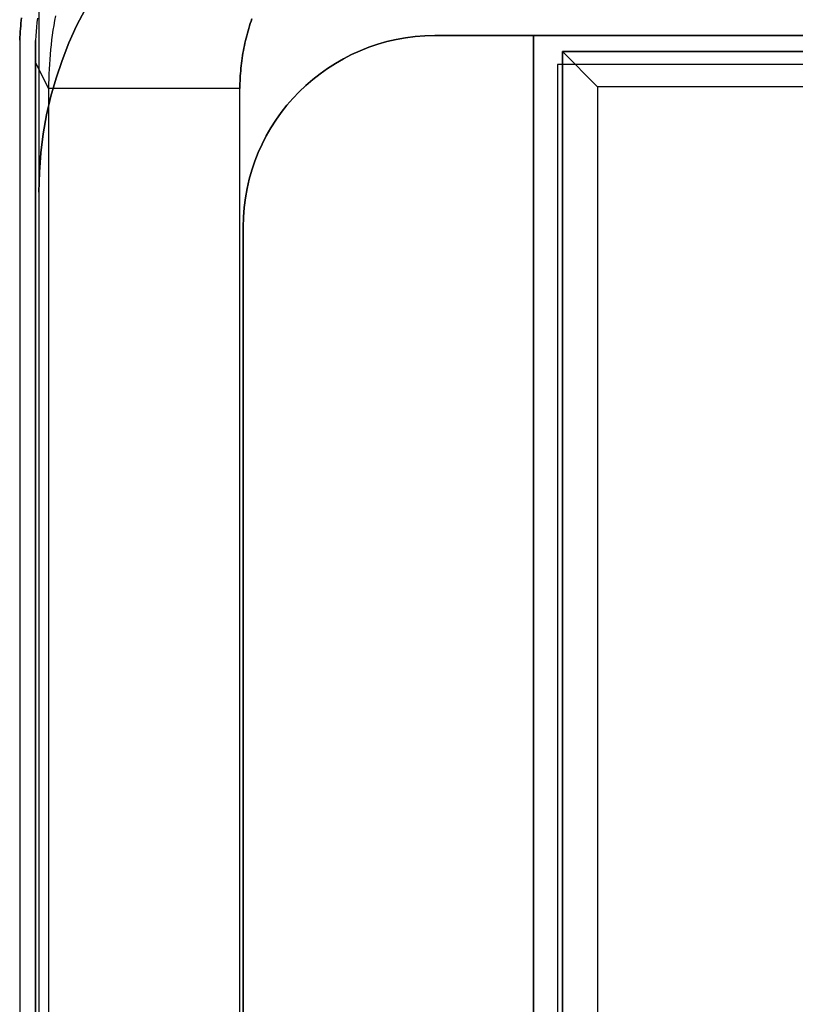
# Model space of a CAD drawing. Extents: x -1.48 to 1.48, y -1.03 to 1.03.
# Tile 29 of 90: x -1.48 to -1.24, y 0.35 to 0.66. Entities that reach past the tile are written whole.
import ezdxf

# ---------------------------------------------------------------- set-up
doc = ezdxf.new("R2010")
doc.units = 0
doc.layers.get('0').update_dxf_attribs({"linetype": 'CONTINUOUS'})

# ---------------------------------------------------------------- blocks, each defined once
blk = doc.blocks.new('*U1')
for p, q in [((-1.481, 0.65361), (-1.481, -0.65353)), ((-1.481, 0.65361), (-1.481, 0.65361, -0.094)), ((-1.476, -0.6534), (-1.476, 0.65348)), ((-1.476, 0.6465, 0.004), (-1.47196, 0.6384, 0.09662)), ((-1.3125, 0.646, -1.502), (-1.3125, -0.646, -1.502)), ((-1.08, 0.646, -1.502), (-1.3125, 0.646, -1.502)), ((-1.3, 0.639, -1.502), (-1.3, -0.639, -1.502)), ((-1.08, 0.639, -1.502), (-1.3, 0.639, -1.502)), ((-1.47196, 0.6384, 0.09662), (-1.47196, -0.64258, 0.09662)), ((-1.41201, -0.64258, 0.154), (-1.41201, 0.6384, 0.154)), ((-1.41201, -0.64258, 0.154), (-1.41201, 0.6384, 0.154))]:
    blk.add_line(p, q)
at = {"extrusion": (-1, 0, 0)}
for p, q in [((-1.481, 0.65361, -0.094), (-1.481, -0.65353, -0.094)), ((-1.481, 0.65361), (-1.481, 0.65361, -0.094)), ((-1.481, 0.65361), (-1.481, -0.65353)), ((-1.476, -0.6534), (-1.476, 0.65348)), ((-1.311, -0.65, -0.094), (-1.311, 0.65, -0.094)), ((-1.311, 0.65, -0.094), (-1.311, 0.65, -0.952)), ((-1.311, 0.65, -0.952), (-1.311, -0.65, -0.952)), ((-1.476, 0.6465, 0.004), (-1.476, -0.64662, 0.004)), ((-1.3125, 0.646, -1.5645), (-1.3125, 0.349, -1.5645)), ((-1.3125, 0.646, -1.502), (-1.3125, 0.646, -1.5645)), ((-1.3125, 0.646, -1.502), (-1.3125, -0.646, -1.502))]:
    blk.add_line(p, q, dxfattribs=at)
at = {"extrusion": (0, 0, -1)}
for p, q in [((-1.481, 0.65361, -0.094), (-1.481, -0.65353, -0.094)), ((-1.311, -0.65, -0.094), (-1.311, 0.65, -0.094)), ((-1.311, 0.65, -0.094), (1.311, 0.65, -0.094)), ((-1.08, 0.646, -1.5645), (-1.3125, 0.646, -1.5645)), ((-1.3125, 0.646, -1.5645), (-1.3125, 0.349, -1.5645))]:
    blk.add_line(p, q, dxfattribs=at)
at = {"extrusion": (0, 1, 0)}
for p, q in [((-1.311, 0.65, -0.094), (1.311, 0.65, -0.094)), ((-1.311, 0.65, -0.094), (-1.311, 0.65, -0.952)), ((1.311, 0.65, -0.952), (-1.311, 0.65, -0.952)), ((-1.08, 0.646, -1.5645), (-1.3125, 0.646, -1.5645)), ((-1.08, 0.646, -1.502), (-1.3125, 0.646, -1.502)), ((-1.3125, 0.646, -1.502), (-1.3125, 0.646, -1.5645))]:
    blk.add_line(p, q, dxfattribs=at)
at = {"extrusion": (-1e-16, 0.9998, -0.019996)}
for p, q in [((1.311, 0.65, -0.952), (-1.311, 0.65, -0.952)), ((-1.3, 0.639, -1.502), (-1.311, 0.65, -0.952)), ((-1.08, 0.639, -1.502), (-1.3, 0.639, -1.502))]:
    blk.add_line(p, q, dxfattribs=at)
at = {"extrusion": (-0.9998, -1e-16, -0.019996)}
for p, q in [((-1.3, 0.639, -1.502), (-1.311, 0.65, -0.952)), ((-1.311, 0.65, -0.952), (-1.311, -0.65, -0.952)), ((-1.3, 0.639, -1.502), (-1.3, -0.639, -1.502))]:
    blk.add_line(p, q, dxfattribs=at)
at = {"extrusion": (-0.999048, -2e-16, 0.043619)}
for p, q in [((-1.476, 0.6465, 0.004), (-1.47196, 0.6384, 0.09662)), ((-1.476, 0.6465, 0.004), (-1.476, -0.64662, 0.004)), ((-1.47196, 0.6384, 0.09662), (-1.47196, -0.64258, 0.09662))]:
    blk.add_line(p, q, dxfattribs=at)
for points in [[(-1.48045, 0.66062, 0), (-1.48054, 0.65976, 0), (-1.48062, 0.6589, 0), (-1.48069, 0.65804, 0), (-1.48077, 0.65716, 0), (-1.48083, 0.65629, 0), (-1.48089, 0.6554, 0), (-1.48095, 0.65451, 0), (-1.481, 0.65361, 0)], [(-1.481, 0.65361, -0.094), (-1.48095, 0.65451, -0.094), (-1.48089, 0.6554, -0.094), (-1.48083, 0.65629, -0.094), (-1.48077, 0.65716, -0.094), (-1.48069, 0.65804, -0.094), (-1.48062, 0.6589, -0.094), (-1.48054, 0.65976, -0.094), (-1.48045, 0.66062, -0.094)], [(-1.48045, 0.66062, 0), (-1.48054, 0.65976, 0), (-1.48062, 0.6589, 0), (-1.48069, 0.65804, 0), (-1.48077, 0.65716, 0), (-1.48083, 0.65629, 0), (-1.48089, 0.6554, 0), (-1.48095, 0.65451, 0), (-1.481, 0.65361, 0)], [(-1.481, 0.65361, -0.094), (-1.48095, 0.65451, -0.094), (-1.48089, 0.6554, -0.094), (-1.48083, 0.65629, -0.094), (-1.48077, 0.65716, -0.094), (-1.48069, 0.65804, -0.094), (-1.48062, 0.6589, -0.094), (-1.48054, 0.65976, -0.094), (-1.48045, 0.66062, -0.094)], [(-1.47543, 0.66051, 0), (-1.47558, 0.6591, 0), (-1.47571, 0.6577, 0), (-1.47582, 0.65629, 0), (-1.47592, 0.65489, 0), (-1.476, 0.65348, 0)], [(-1.47543, 0.66051, 0), (-1.47558, 0.6591, 0), (-1.47571, 0.6577, 0), (-1.47582, 0.65629, 0), (-1.47592, 0.65489, 0), (-1.476, 0.65348, 0)], [(-1.46981, 0.66122, 0.09753), (-1.47009, 0.65972, 0.09747), (-1.47034, 0.65821, 0.09741), (-1.47058, 0.65669, 0.09735), (-1.47079, 0.65518, 0.09729), (-1.47099, 0.65366, 0.09724), (-1.47117, 0.65214, 0.09718), (-1.47133, 0.65062, 0.09712), (-1.47148, 0.6491, 0.09705), (-1.4716, 0.64757, 0.09699), (-1.47171, 0.64604, 0.09693), (-1.4718, 0.64452, 0.09687), (-1.47186, 0.64299, 0.09681), (-1.47191, 0.64146, 0.09674), (-1.47194, 0.63993, 0.09668), (-1.47196, 0.6384, 0.09662)], [(-1.46981, 0.66122, 0.09753), (-1.47009, 0.65972, 0.09747), (-1.47034, 0.65821, 0.09741), (-1.47058, 0.65669, 0.09735), (-1.47079, 0.65518, 0.09729), (-1.47099, 0.65366, 0.09724), (-1.47117, 0.65214, 0.09718), (-1.47133, 0.65062, 0.09712), (-1.47148, 0.6491, 0.09705), (-1.4716, 0.64757, 0.09699), (-1.47171, 0.64604, 0.09693), (-1.4718, 0.64452, 0.09687), (-1.47186, 0.64299, 0.09681), (-1.47191, 0.64146, 0.09674), (-1.47194, 0.63993, 0.09668), (-1.47196, 0.6384, 0.09662)], [(-1.40823, 0.66031, 0.154), (-1.40849, 0.65956, 0.154), (-1.40875, 0.6588, 0.154), (-1.40899, 0.65804, 0.154), (-1.40923, 0.65728, 0.154), (-1.40945, 0.65652, 0.154), (-1.40967, 0.65575, 0.154), (-1.40988, 0.65498, 0.154), (-1.41007, 0.65421, 0.154), (-1.41026, 0.65343, 0.154), (-1.41044, 0.65265, 0.154), (-1.41061, 0.65187, 0.154), (-1.41077, 0.65109, 0.154), (-1.41092, 0.65031, 0.154), (-1.41106, 0.64952, 0.154), (-1.41119, 0.64873, 0.154), (-1.41131, 0.64794, 0.154), (-1.41142, 0.64715, 0.154), (-1.41153, 0.64636, 0.154), (-1.41162, 0.64557, 0.154), (-1.4117, 0.64477, 0.154), (-1.41177, 0.64398, 0.154), (-1.41184, 0.64318, 0.154), (-1.41189, 0.64239, 0.154), (-1.41194, 0.64159, 0.154), (-1.41197, 0.64079, 0.154), (-1.41199, 0.63999, 0.154), (-1.41201, 0.63919, 0.154), (-1.41201, 0.6384, 0.154)], [(-1.41201, 0.6384, 0.154), (-1.41201, 0.63919, 0.154), (-1.41199, 0.63999, 0.154), (-1.41197, 0.64079, 0.154), (-1.41194, 0.64159, 0.154), (-1.41189, 0.64239, 0.154), (-1.41184, 0.64318, 0.154), (-1.41177, 0.64398, 0.154), (-1.4117, 0.64477, 0.154), (-1.41162, 0.64557, 0.154), (-1.41153, 0.64636, 0.154), (-1.41142, 0.64715, 0.154), (-1.41131, 0.64794, 0.154), (-1.41119, 0.64873, 0.154), (-1.41106, 0.64952, 0.154), (-1.41092, 0.65031, 0.154), (-1.41077, 0.65109, 0.154), (-1.41061, 0.65187, 0.154), (-1.41044, 0.65265, 0.154), (-1.41026, 0.65343, 0.154), (-1.41007, 0.65421, 0.154), (-1.40988, 0.65498, 0.154), (-1.40967, 0.65575, 0.154), (-1.40945, 0.65652, 0.154), (-1.40923, 0.65728, 0.154), (-1.40899, 0.65804, 0.154), (-1.40875, 0.6588, 0.154), (-1.40849, 0.65956, 0.154), (-1.40823, 0.66031, 0.154)], [(-1.476, 0.65348, 0), (-1.476, 0.65342, 0.00006), (-1.476, 0.65336, 0.00012), (-1.476, 0.65331, 0.00019), (-1.476, 0.65325, 0.00025), (-1.476, 0.65319, 0.00031), (-1.476, 0.65313, 0.00037), (-1.476, 0.65308, 0.00043), (-1.476, 0.65302, 0.00048), (-1.476, 0.65296, 0.00054), (-1.476, 0.65291, 0.0006), (-1.476, 0.65285, 0.00066), (-1.476, 0.65279, 0.00071), (-1.476, 0.65274, 0.00077), (-1.476, 0.65268, 0.00083), (-1.476, 0.65262, 0.00088), (-1.476, 0.65257, 0.00094), (-1.476, 0.65251, 0.00099), (-1.476, 0.65245, 0.00105), (-1.476, 0.6524, 0.0011), (-1.476, 0.65234, 0.00115), (-1.476, 0.65228, 0.0012), (-1.476, 0.65223, 0.00126), (-1.476, 0.65217, 0.00131), (-1.476, 0.65212, 0.00136), (-1.476, 0.65206, 0.00141), (-1.476, 0.652, 0.00146), (-1.476, 0.65195, 0.00151), (-1.476, 0.65189, 0.00156), (-1.476, 0.65184, 0.00161), (-1.476, 0.65178, 0.00166), (-1.476, 0.65172, 0.0017), (-1.476, 0.65167, 0.00175), (-1.476, 0.65161, 0.0018), (-1.476, 0.65156, 0.00184), (-1.476, 0.6515, 0.00189), (-1.476, 0.65144, 0.00193), (-1.476, 0.65139, 0.00198), (-1.476, 0.65133, 0.00202), (-1.476, 0.65128, 0.00207), (-1.476, 0.65122, 0.00211), (-1.476, 0.65117, 0.00215), (-1.476, 0.65111, 0.00219), (-1.476, 0.65106, 0.00224), (-1.476, 0.651, 0.00228), (-1.476, 0.65094, 0.00232), (-1.476, 0.65089, 0.00236), (-1.476, 0.65083, 0.0024), (-1.476, 0.65078, 0.00244), (-1.476, 0.65072, 0.00248), (-1.476, 0.65067, 0.00251), (-1.476, 0.65061, 0.00255), (-1.476, 0.65056, 0.00259), (-1.476, 0.6505, 0.00263), (-1.476, 0.65045, 0.00266), (-1.476, 0.65039, 0.0027), (-1.476, 0.65034, 0.00273), (-1.476, 0.65028, 0.00277), (-1.476, 0.65023, 0.0028), (-1.476, 0.65017, 0.00284), (-1.476, 0.65012, 0.00287), (-1.476, 0.65007, 0.0029), (-1.476, 0.65001, 0.00294), (-1.476, 0.64996, 0.00297), (-1.476, 0.6499, 0.003), (-1.476, 0.64985, 0.00303), (-1.476, 0.64979, 0.00306), (-1.476, 0.64974, 0.00309), (-1.476, 0.64968, 0.00312), (-1.476, 0.64963, 0.00315), (-1.476, 0.64958, 0.00318), (-1.476, 0.64952, 0.00321), (-1.476, 0.64947, 0.00323), (-1.476, 0.64941, 0.00326), (-1.476, 0.64936, 0.00329), (-1.476, 0.64931, 0.00331), (-1.476, 0.64925, 0.00334), (-1.476, 0.6492, 0.00336), (-1.476, 0.64914, 0.00339), (-1.476, 0.64909, 0.00341), (-1.476, 0.64904, 0.00344), (-1.476, 0.64898, 0.00346), (-1.476, 0.64893, 0.00348), (-1.476, 0.64887, 0.00351), (-1.476, 0.64882, 0.00353), (-1.476, 0.64877, 0.00355), (-1.476, 0.64871, 0.00357), (-1.476, 0.64866, 0.00359), (-1.476, 0.64861, 0.00361), (-1.476, 0.64855, 0.00363), (-1.476, 0.6485, 0.00365), (-1.476, 0.64845, 0.00367), (-1.476, 0.64839, 0.00368), (-1.476, 0.64834, 0.0037), (-1.476, 0.64829, 0.00372), (-1.476, 0.64823, 0.00373), (-1.476, 0.64818, 0.00375), (-1.476, 0.64813, 0.00377), (-1.476, 0.64807, 0.00378), (-1.476, 0.64802, 0.00379), (-1.476, 0.64797, 0.00381), (-1.476, 0.64791, 0.00382), (-1.476, 0.64786, 0.00383), (-1.476, 0.64781, 0.00385), (-1.476, 0.64775, 0.00386), (-1.476, 0.6477, 0.00387), (-1.476, 0.64765, 0.00388), (-1.476, 0.6476, 0.00389), (-1.476, 0.64754, 0.0039), (-1.476, 0.64749, 0.00391), (-1.476, 0.64744, 0.00392), (-1.476, 0.64739, 0.00393), (-1.476, 0.64733, 0.00394), (-1.476, 0.64728, 0.00395), (-1.476, 0.64723, 0.00395), (-1.476, 0.64718, 0.00396), (-1.476, 0.64712, 0.00396), (-1.476, 0.64707, 0.00397), (-1.476, 0.64702, 0.00398), (-1.476, 0.64697, 0.00398), (-1.476, 0.64692, 0.00398), (-1.476, 0.64686, 0.00399), (-1.476, 0.64681, 0.00399), (-1.476, 0.64676, 0.00399), (-1.476, 0.64671, 0.004), (-1.476, 0.64665, 0.004), (-1.476, 0.6466, 0.004), (-1.476, 0.64655, 0.004), (-1.476, 0.6465, 0.004)], [(-1.476, 0.6465, 0.004), (-1.476, 0.64655, 0.004), (-1.476, 0.6466, 0.004), (-1.476, 0.64665, 0.004), (-1.476, 0.64671, 0.004), (-1.476, 0.64676, 0.00399), (-1.476, 0.64681, 0.00399), (-1.476, 0.64686, 0.00399), (-1.476, 0.64692, 0.00398), (-1.476, 0.64697, 0.00398), (-1.476, 0.64702, 0.00398), (-1.476, 0.64707, 0.00397), (-1.476, 0.64712, 0.00396), (-1.476, 0.64718, 0.00396), (-1.476, 0.64723, 0.00395), (-1.476, 0.64728, 0.00395), (-1.476, 0.64733, 0.00394), (-1.476, 0.64739, 0.00393), (-1.476, 0.64744, 0.00392), (-1.476, 0.64749, 0.00391), (-1.476, 0.64754, 0.0039), (-1.476, 0.6476, 0.00389), (-1.476, 0.64765, 0.00388), (-1.476, 0.6477, 0.00387), (-1.476, 0.64775, 0.00386), (-1.476, 0.64781, 0.00385), (-1.476, 0.64786, 0.00383), (-1.476, 0.64791, 0.00382), (-1.476, 0.64797, 0.00381), (-1.476, 0.64802, 0.00379), (-1.476, 0.64807, 0.00378), (-1.476, 0.64813, 0.00377), (-1.476, 0.64818, 0.00375), (-1.476, 0.64823, 0.00373), (-1.476, 0.64829, 0.00372), (-1.476, 0.64834, 0.0037), (-1.476, 0.64839, 0.00368), (-1.476, 0.64845, 0.00367), (-1.476, 0.6485, 0.00365), (-1.476, 0.64855, 0.00363), (-1.476, 0.64861, 0.00361), (-1.476, 0.64866, 0.00359), (-1.476, 0.64871, 0.00357), (-1.476, 0.64877, 0.00355), (-1.476, 0.64882, 0.00353), (-1.476, 0.64887, 0.00351), (-1.476, 0.64893, 0.00348), (-1.476, 0.64898, 0.00346), (-1.476, 0.64904, 0.00344), (-1.476, 0.64909, 0.00341), (-1.476, 0.64914, 0.00339), (-1.476, 0.6492, 0.00336), (-1.476, 0.64925, 0.00334), (-1.476, 0.64931, 0.00331), (-1.476, 0.64936, 0.00329), (-1.476, 0.64941, 0.00326), (-1.476, 0.64947, 0.00323), (-1.476, 0.64952, 0.00321), (-1.476, 0.64958, 0.00318), (-1.476, 0.64963, 0.00315), (-1.476, 0.64968, 0.00312), (-1.476, 0.64974, 0.00309), (-1.476, 0.64979, 0.00306), (-1.476, 0.64985, 0.00303), (-1.476, 0.6499, 0.003), (-1.476, 0.64996, 0.00297), (-1.476, 0.65001, 0.00294), (-1.476, 0.65007, 0.0029), (-1.476, 0.65012, 0.00287), (-1.476, 0.65017, 0.00284), (-1.476, 0.65023, 0.0028), (-1.476, 0.65028, 0.00277), (-1.476, 0.65034, 0.00273), (-1.476, 0.65039, 0.0027), (-1.476, 0.65045, 0.00266), (-1.476, 0.6505, 0.00263), (-1.476, 0.65056, 0.00259), (-1.476, 0.65061, 0.00255), (-1.476, 0.65067, 0.00251), (-1.476, 0.65072, 0.00248), (-1.476, 0.65078, 0.00244), (-1.476, 0.65083, 0.0024), (-1.476, 0.65089, 0.00236), (-1.476, 0.65094, 0.00232), (-1.476, 0.651, 0.00228), (-1.476, 0.65106, 0.00224), (-1.476, 0.65111, 0.00219), (-1.476, 0.65117, 0.00215), (-1.476, 0.65122, 0.00211), (-1.476, 0.65128, 0.00207), (-1.476, 0.65133, 0.00202), (-1.476, 0.65139, 0.00198), (-1.476, 0.65144, 0.00193), (-1.476, 0.6515, 0.00189), (-1.476, 0.65156, 0.00184), (-1.476, 0.65161, 0.0018), (-1.476, 0.65167, 0.00175), (-1.476, 0.65172, 0.0017), (-1.476, 0.65178, 0.00166), (-1.476, 0.65184, 0.00161), (-1.476, 0.65189, 0.00156), (-1.476, 0.65195, 0.00151), (-1.476, 0.652, 0.00146), (-1.476, 0.65206, 0.00141), (-1.476, 0.65212, 0.00136), (-1.476, 0.65217, 0.00131), (-1.476, 0.65223, 0.00126), (-1.476, 0.65228, 0.0012), (-1.476, 0.65234, 0.00115), (-1.476, 0.6524, 0.0011), (-1.476, 0.65245, 0.00105), (-1.476, 0.65251, 0.00099), (-1.476, 0.65257, 0.00094), (-1.476, 0.65262, 0.00088), (-1.476, 0.65268, 0.00083), (-1.476, 0.65274, 0.00077), (-1.476, 0.65279, 0.00071), (-1.476, 0.65285, 0.00066), (-1.476, 0.65291, 0.0006), (-1.476, 0.65296, 0.00054), (-1.476, 0.65302, 0.00048), (-1.476, 0.65308, 0.00043), (-1.476, 0.65313, 0.00037), (-1.476, 0.65319, 0.00031), (-1.476, 0.65325, 0.00025), (-1.476, 0.65331, 0.00019), (-1.476, 0.65336, 0.00012), (-1.476, 0.65342, 0.00006), (-1.476, 0.65348, 0)]]:
    blk.add_polyline3d(points)
at = {"extrusion": (0, -1, 0)}
blk.add_arc((-1.41201, 0.094, -0.6384), 0.06, 90, 177.5, dxfattribs=at)
blk.add_arc((-1.41201, 0.094, -0.6384), 0.06, 90, 177.5, dxfattribs=at)
blk = doc.blocks.new('*U2')
at = {"extrusion": (0, 0, -1)}
for p, q in [((-1.475, 0.731, -0.729), (-1.475, 0.606, -0.729)), ((-1.208, 0.655, -1.269), (-1.351, 0.655, -1.269)), ((-1.351, 0.655, -0.729), (-1.32, 0.655, -0.729)), ((-1.32, 0.655, -0.729), (-1.32, 0.27, -0.729)), ((-1.475, 0.606, -1.269), (-1.475, -0.606, -1.269)), ((-1.411, 0.595, -1.269), (-1.411, -0.595, -1.269)), ((-1.411, 0.27, -0.729), (-1.411, 0.595, -0.729))]:
    blk.add_line(p, q, dxfattribs=at)
for p, q in [((-1.475, 0.731, -0.654), (-1.475, -0.731, -0.654)), ((-1.351, 0.655, -0.729), (-1.351, 0.655, -1.269)), ((-1.32, 0.655, -0.654), (1.32, 0.655, -0.654)), ((-1.32, -0.655, -0.654), (-1.32, 0.655, -0.654)), ((-1.475, 0.606, -0.729), (-1.475, 0.606, -1.269)), ((-1.411, 0.595, -0.729), (-1.411, 0.595, -1.269))]:
    blk.add_line(p, q)
at = {"extrusion": (-1, 0, 0)}
for p, q in [((-1.475, 0.731, -0.729), (-1.475, 0.606, -0.729)), ((-1.475, 0.731, -0.654), (-1.475, -0.731, -0.654)), ((-1.475, 0.606, -0.729), (-1.475, 0.606, -1.269)), ((-1.475, 0.606, -1.269), (-1.475, -0.606, -1.269))]:
    blk.add_line(p, q, dxfattribs=at)
at = {"extrusion": (0, -1, 0)}
for p, q in [((-1.351, 0.655, -0.729), (-1.32, 0.655, -0.729)), ((-1.351, 0.655, -0.729), (-1.351, 0.655, -1.269)), ((-1.208, 0.655, -1.269), (-1.351, 0.655, -1.269)), ((-1.32, 0.655, -0.654), (1.32, 0.655, -0.654)), ((-1.32, 0.655, -0.654), (-1.32, 0.655, -0.729))]:
    blk.add_line(p, q, dxfattribs=at)
at = {"extrusion": (1, 0, 0)}
for p, q in [((-1.32, 0.655, -0.729), (-1.32, 0.27, -0.729)), ((-1.32, 0.655, -0.654), (-1.32, 0.655, -0.729)), ((-1.32, -0.655, -0.654), (-1.32, 0.655, -0.654)), ((-1.411, 0.595, -1.269), (-1.411, -0.595, -1.269)), ((-1.411, 0.27, -0.729), (-1.411, 0.595, -0.729)), ((-1.411, 0.595, -0.729), (-1.411, 0.595, -1.269))]:
    blk.add_line(p, q, dxfattribs=at)
at = {"extrusion": (0, 0, -1)}
for centre, radius, start in [((1.355, 0.606, 1.269), 0.12, 0), ((1.355, 0.606, 0.729), 0.12, 0), ((1.351, 0.595, 1.269), 0.06, 360), ((1.351, 0.595, 0.729), 0.06, 360), ((1.351, 0.595, 0.729), 0.06, 360)]:
    blk.add_arc(centre, radius, start, 90, dxfattribs=at)
for centre, radius in [((-1.355, 0.606, -1.269), 0.12), ((-1.355, 0.606, -0.729), 0.12), ((-1.351, 0.595, -1.269), 0.06)]:
    blk.add_arc(centre, radius, 90, 180)

msp = doc.modelspace()

# ---------------------------------------------------------------- block references
for name in ['*U2', '*U1']:
    msp.add_blockref(name, (0, 0))

doc.saveas('drawing.dxf')
